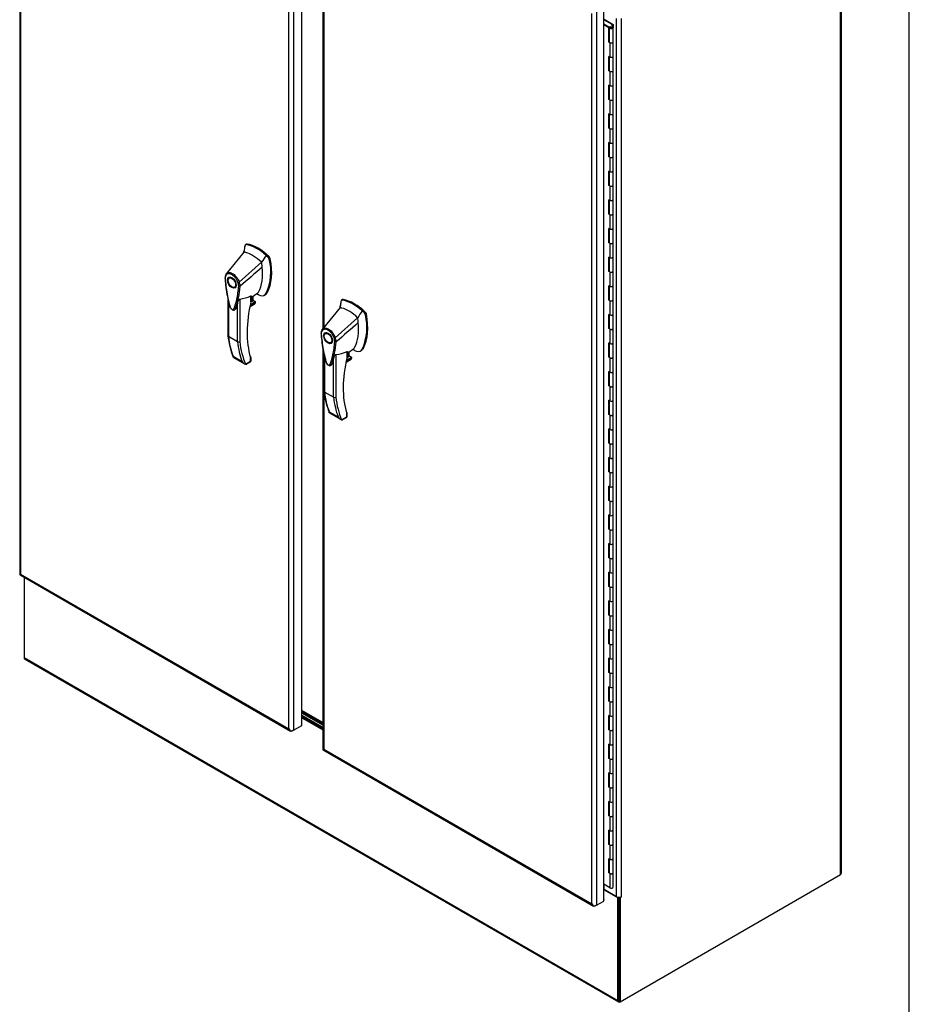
# Model space of a CAD drawing. Header units: inches. Extents: x 1 to 359, y -2 to 239.
# Tile 81 of 82: x 308 to 359, y 151 to 207. Entities that reach past the tile are written whole.
import ezdxf

# ---------------------------------------------------------------- set-up
doc = ezdxf.new("R2010")
doc.units = ezdxf.units.IN
doc.header["$MEASUREMENT"] = 0
for name, color, linetype in [('COM54746-60', 7, 'Continuous'), ('COM70098', 7, 'Continuous'), ('COM70739-9', 7, 'Continuous'), ('COM71195-6', 7, 'Continuous'), ('COM71196-6', 7, 'Continuous'), ('COM71299-1', 7, 'Continuous'), ('COM71300-1', 7, 'Continuous'), ('COM71301-1', 7, 'Continuous'), ('Default', 7, 'Continuous'), ('GSK87756', 7, 'Continuous'), ('HAN13068', 7, 'Continuous')]:
    doc.layers.add(name, color=color, linetype=linetype)

# ---------------------------------------------------------------- blocks, each defined once
blk = doc.blocks.new('SE6')
at = {"layer": 'COM54746-60', "color": 7, "linetype": 'Continuous'}
for p, q in [((342.276, 207.138), (341.794, 207.416)), ((341.794, 207.179), (342.095, 207.005)), ((342.09, 206.957), (341.794, 207.128)), ((341.829, 207.447), (342.338, 207.153)), ((342.276, 206.979), (342.276, 207.138)), ((342.338, 207.153), (342.338, 206.98)), ((342.09, 206.14), (342.09, 206.957)), ((342.095, 207.005), (342.095, 206.188)), ((342.104, 206.977), (342.104, 206.161)), ((342.138, 207.025), (342.182, 207)), ((342.171, 206.977), (342.171, 206.964)), ((342.182, 207), (342.182, 206.995)), ((342.271, 206.964), (342.271, 206.977)), ((342.276, 206.979), (342.276, 206.975)), ((342.338, 206.161), (342.338, 206.977)), ((342.09, 206.14), (342.138, 206.113)), ((342.104, 206.183), (342.095, 206.188)), ((342.138, 206.113), (342.138, 205.296)), ((342.338, 205.343), (342.338, 206.161)), ((342.138, 205.296), (342.09, 205.323)), ((342.09, 204.507), (342.09, 205.323)), ((342.095, 205.321), (342.095, 204.556)), ((342.104, 205.315), (342.104, 204.528)), ((342.338, 204.528), (342.338, 205.344)), ((342.138, 204.48), (342.09, 204.507)), ((342.095, 204.556), (342.104, 204.55)), ((342.138, 204.48), (342.138, 203.663)), ((342.338, 203.71), (342.338, 204.528)), ((342.138, 203.663), (342.09, 203.69)), ((342.09, 202.874), (342.09, 203.69)), ((342.095, 203.688), (342.095, 202.923)), ((342.104, 203.682), (342.104, 202.895)), ((342.338, 202.895), (342.338, 203.711)), ((342.138, 202.847), (342.09, 202.874)), ((342.095, 202.923), (342.104, 202.917)), ((342.138, 202.847), (342.138, 202.03)), ((342.338, 202.077), (342.338, 202.895)), ((342.138, 202.03), (342.09, 202.057)), ((342.09, 201.241), (342.09, 202.057)), ((342.095, 202.055), (342.095, 201.29)), ((342.104, 202.049), (342.104, 201.262)), ((342.338, 201.262), (342.338, 202.078)), ((342.138, 201.214), (342.09, 201.241)), ((342.095, 201.29), (342.104, 201.284)), ((342.138, 201.214), (342.138, 200.397)), ((342.338, 200.444), (342.338, 201.262)), ((342.138, 200.397), (342.09, 200.424)), ((342.09, 199.608), (342.09, 200.424)), ((342.095, 200.422), (342.095, 199.657)), ((342.104, 200.416), (342.104, 199.629)), ((342.338, 199.629), (342.338, 200.445)), ((342.138, 199.581), (342.09, 199.608)), ((342.095, 199.657), (342.104, 199.651)), ((342.138, 199.581), (342.138, 198.764)), ((342.338, 198.811), (342.338, 199.629)), ((342.138, 198.764), (342.09, 198.791)), ((342.09, 197.975), (342.09, 198.791)), ((342.095, 198.789), (342.095, 198.024)), ((342.104, 198.783), (342.104, 197.996)), ((342.338, 197.996), (342.338, 198.812)), ((342.138, 197.948), (342.09, 197.975)), ((342.095, 198.024), (342.104, 198.018)), ((342.138, 197.948), (342.138, 197.131)), ((342.338, 197.178), (342.338, 197.996)), ((342.138, 197.131), (342.09, 197.158)), ((342.09, 196.342), (342.09, 197.158)), ((342.095, 197.156), (342.095, 196.391)), ((342.104, 197.15), (342.104, 196.363)), ((342.338, 196.363), (342.338, 197.179)), ((342.138, 196.315), (342.09, 196.342)), ((342.095, 196.391), (342.104, 196.385)), ((342.138, 196.315), (342.138, 195.498)), ((342.338, 195.545), (342.338, 196.363)), ((342.138, 195.498), (342.09, 195.525)), ((342.09, 194.709), (342.09, 195.525)), ((342.095, 195.523), (342.095, 194.758)), ((342.104, 195.517), (342.104, 194.73)), ((342.338, 194.73), (342.338, 195.546)), ((342.095, 194.758), (342.104, 194.752)), ((342.138, 194.682), (342.09, 194.709)), ((342.138, 194.682), (342.138, 193.865)), ((342.338, 193.912), (342.338, 194.73)), ((342.138, 193.865), (342.09, 193.892)), ((342.09, 193.076), (342.09, 193.892)), ((342.095, 193.89), (342.095, 193.125)), ((342.104, 193.884), (342.104, 193.097)), ((342.338, 193.097), (342.338, 193.913)), ((342.138, 193.049), (342.09, 193.076)), ((342.095, 193.125), (342.104, 193.119)), ((342.338, 192.279), (342.338, 193.097)), ((342.138, 193.049), (342.138, 192.232)), ((342.138, 192.232), (342.09, 192.259)), ((342.09, 191.443), (342.09, 192.259)), ((342.095, 192.257), (342.095, 191.492)), ((342.104, 192.251), (342.104, 191.464)), ((342.338, 191.464), (342.338, 192.28)), ((342.138, 191.416), (342.09, 191.443)), ((342.095, 191.492), (342.104, 191.486)), ((342.138, 191.416), (342.138, 190.599)), ((342.338, 190.646), (342.338, 191.464)), ((342.138, 190.599), (342.09, 190.626)), ((342.09, 189.81), (342.09, 190.626)), ((342.095, 190.624), (342.095, 189.859)), ((342.104, 190.618), (342.104, 189.831)), ((342.338, 189.831), (342.338, 190.647)), ((342.138, 189.783), (342.09, 189.81)), ((342.095, 189.859), (342.104, 189.853)), ((342.138, 189.783), (342.138, 188.966)), ((342.338, 189.013), (342.338, 189.831)), ((342.138, 188.966), (342.09, 188.993)), ((342.09, 188.178), (342.09, 188.993)), ((342.095, 188.991), (342.095, 188.226)), ((342.104, 188.985), (342.104, 188.198)), ((342.338, 188.198), (342.338, 189.014)), ((342.138, 188.15), (342.09, 188.178)), ((342.095, 188.226), (342.104, 188.22)), ((342.138, 188.15), (342.138, 187.333)), ((342.338, 187.38), (342.338, 188.198)), ((342.138, 187.333), (342.09, 187.36)), ((342.09, 186.545), (342.09, 187.36)), ((342.095, 187.358), (342.095, 186.593)), ((342.104, 187.352), (342.104, 186.565)), ((342.338, 186.565), (342.338, 187.381)), ((342.138, 186.517), (342.09, 186.545)), ((342.095, 186.593), (342.104, 186.587)), ((342.138, 186.517), (342.138, 185.7)), ((342.338, 185.747), (342.338, 186.565)), ((342.138, 185.7), (342.09, 185.727)), ((342.09, 184.912), (342.09, 185.727)), ((342.095, 185.725), (342.095, 184.96)), ((342.104, 185.719), (342.104, 184.932)), ((342.338, 184.932), (342.338, 185.748)), ((342.138, 184.884), (342.09, 184.912)), ((342.095, 184.96), (342.104, 184.954)), ((342.138, 184.884), (342.138, 184.067)), ((342.338, 184.114), (342.338, 184.932)), ((342.138, 184.067), (342.09, 184.094)), ((342.09, 183.279), (342.09, 184.094)), ((342.095, 184.092), (342.095, 183.327)), ((342.104, 184.086), (342.104, 183.299)), ((342.338, 183.299), (342.338, 184.115)), ((342.138, 183.251), (342.09, 183.279)), ((342.095, 183.327), (342.104, 183.321)), ((342.138, 183.251), (342.138, 182.434)), ((342.338, 182.481), (342.338, 183.299)), ((342.138, 182.434), (342.09, 182.461)), ((342.09, 181.646), (342.09, 182.461)), ((342.095, 182.459), (342.095, 181.694)), ((342.104, 182.453), (342.104, 181.666)), ((342.338, 181.666), (342.338, 182.482)), ((342.138, 181.618), (342.09, 181.646)), ((342.095, 181.694), (342.104, 181.688)), ((342.138, 181.618), (342.138, 180.801)), ((342.338, 180.848), (342.338, 181.666)), ((342.138, 180.801), (342.09, 180.828)), ((342.09, 180.013), (342.09, 180.828)), ((342.095, 180.826), (342.095, 180.061)), ((342.104, 180.821), (342.104, 180.033)), ((342.338, 180.033), (342.338, 180.849)), ((342.138, 179.985), (342.09, 180.013)), ((342.095, 180.061), (342.104, 180.055)), ((342.138, 179.985), (342.138, 179.168)), ((342.338, 179.215), (342.338, 180.033)), ((342.138, 179.168), (342.09, 179.195)), ((342.09, 178.38), (342.09, 179.195)), ((342.095, 179.193), (342.095, 178.428)), ((342.104, 179.188), (342.104, 178.4)), ((342.338, 178.4), (342.338, 179.216)), ((342.138, 178.352), (342.09, 178.38)), ((342.095, 178.428), (342.104, 178.422)), ((342.138, 178.352), (342.138, 177.535)), ((342.338, 177.582), (342.338, 178.4)), ((342.138, 177.535), (342.09, 177.562)), ((342.09, 176.747), (342.09, 177.562)), ((342.095, 177.56), (342.095, 176.795)), ((342.104, 177.555), (342.104, 176.767)), ((342.338, 176.767), (342.338, 177.583)), ((342.095, 176.795), (342.104, 176.789)), ((342.138, 176.719), (342.09, 176.747)), ((342.138, 176.719), (342.138, 175.902)), ((342.338, 175.95), (342.338, 176.767)), ((342.138, 175.902), (342.09, 175.929)), ((342.09, 175.114), (342.09, 175.929)), ((342.095, 175.927), (342.095, 175.162)), ((342.104, 175.922), (342.104, 175.134)), ((342.338, 175.134), (342.338, 175.95)), ((342.138, 175.086), (342.09, 175.114)), ((342.095, 175.162), (342.104, 175.156)), ((342.338, 174.317), (342.338, 175.134)), ((342.138, 175.086), (342.138, 174.269)), ((342.138, 174.269), (342.09, 174.296)), ((342.09, 173.481), (342.09, 174.296)), ((342.095, 174.294), (342.095, 173.529)), ((342.104, 174.289), (342.104, 173.501)), ((342.338, 173.501), (342.338, 174.317)), ((342.138, 173.453), (342.09, 173.481)), ((342.095, 173.529), (342.104, 173.523)), ((342.138, 173.453), (342.138, 172.636)), ((342.338, 172.684), (342.338, 173.501)), ((342.138, 172.636), (342.09, 172.663)), ((342.09, 171.848), (342.09, 172.663)), ((342.095, 172.661), (342.095, 171.896)), ((342.104, 172.656), (342.104, 171.868)), ((342.338, 171.868), (342.338, 172.684)), ((342.138, 171.82), (342.09, 171.848)), ((342.095, 171.896), (342.104, 171.89)), ((342.138, 171.82), (342.138, 171.003)), ((342.338, 171.051), (342.338, 171.868)), ((342.138, 171.003), (342.09, 171.03)), ((342.09, 170.215), (342.09, 171.03)), ((342.095, 171.028), (342.095, 170.263)), ((342.104, 171.023), (342.104, 170.235)), ((342.338, 170.235), (342.338, 171.051)), ((342.138, 170.187), (342.09, 170.215)), ((342.095, 170.263), (342.104, 170.257)), ((342.138, 170.187), (342.138, 169.37)), ((342.338, 169.418), (342.338, 170.235)), ((342.138, 169.37), (342.09, 169.397)), ((342.09, 168.582), (342.09, 169.397)), ((342.095, 169.395), (342.095, 168.63)), ((342.104, 169.39), (342.104, 168.602)), ((342.338, 168.602), (342.338, 169.418)), ((342.138, 168.554), (342.09, 168.582)), ((342.095, 168.63), (342.104, 168.624)), ((342.138, 168.554), (342.138, 167.737)), ((342.338, 167.785), (342.338, 168.602)), ((342.138, 167.737), (342.09, 167.764)), ((342.09, 166.949), (342.09, 167.764)), ((342.095, 167.762), (342.095, 166.997)), ((342.104, 167.757), (342.104, 166.969)), ((342.338, 166.969), (342.338, 167.785)), ((342.138, 166.921), (342.09, 166.949)), ((342.095, 166.997), (342.104, 166.992)), ((342.138, 166.921), (342.138, 166.104)), ((342.338, 166.152), (342.338, 166.969)), ((342.138, 166.104), (342.09, 166.131)), ((342.09, 165.316), (342.09, 166.131)), ((342.095, 166.129), (342.095, 165.364)), ((342.104, 166.124), (342.104, 165.336)), ((342.338, 165.336), (342.338, 166.152)), ((342.138, 165.288), (342.09, 165.316)), ((342.095, 165.364), (342.104, 165.359)), ((342.138, 165.288), (342.138, 164.471)), ((342.338, 164.519), (342.338, 165.336)), ((342.138, 164.471), (342.09, 164.498)), ((342.09, 163.683), (342.09, 164.498)), ((342.095, 164.496), (342.095, 163.731)), ((342.104, 164.491), (342.104, 163.703)), ((342.338, 163.703), (342.338, 164.519)), ((342.138, 163.655), (342.09, 163.683)), ((342.095, 163.731), (342.104, 163.726)), ((342.138, 163.655), (342.138, 162.838)), ((342.338, 162.886), (342.338, 163.703)), ((342.138, 162.838), (342.09, 162.865)), ((342.09, 162.05), (342.09, 162.865)), ((342.095, 162.863), (342.095, 162.098)), ((342.104, 162.858), (342.104, 162.07)), ((342.338, 162.07), (342.338, 162.886)), ((342.138, 162.022), (342.09, 162.05)), ((342.095, 162.098), (342.104, 162.093)), ((342.138, 162.022), (342.138, 161.205)), ((342.338, 161.253), (342.338, 162.07)), ((342.138, 161.205), (342.09, 161.232)), ((342.09, 160.417), (342.09, 161.232)), ((342.095, 161.23), (342.095, 160.465)), ((342.104, 161.225), (342.104, 160.437)), ((342.338, 160.437), (342.338, 161.253)), ((342.138, 160.389), (342.09, 160.417)), ((342.095, 160.465), (342.104, 160.46)), ((342.138, 160.389), (342.138, 159.572)), ((342.338, 159.62), (342.338, 160.437)), ((342.09, 158.784), (342.09, 159.599)), ((342.138, 159.572), (342.09, 159.599)), ((342.095, 159.597), (342.095, 158.832)), ((342.104, 159.592), (342.104, 158.804)), ((342.338, 158.804), (342.338, 159.62)), ((342.095, 158.832), (342.104, 158.827)), ((342.138, 158.756), (342.09, 158.784)), ((342.138, 158.756), (342.138, 157.94)), ((342.338, 157.987), (342.338, 158.804)), ((342.138, 157.94), (341.794, 158.138))]:
    blk.add_line(p, q, dxfattribs=at)
for centre, major_axis, start_param, end_param in [((342.221, 206.977), (0.135, 0), 2.775808, 3.404676), ((342.221, 206.977), (-0.117, 0), -0.785398, 3.18711), ((342.221, 206.977), (-0.055, 0), -0.785398, 3.207987), ((342.221, 206.161), (0.135, 0), -3.507377, -3.404676), ((342.221, 206.161), (-0.117, 0), 0, 3.141593), ((342.221, 206.161), (-0.117, 0), 0.785398, 3.141593), ((342.006, 204.844), (-0.076, 0.132), 4.366763, 4.535551), ((342.221, 205.344), (-0.117, 0), 0, 3.141593), ((342.221, 205.343), (-0.117, 0), 0.785398, 3.141593), ((342.221, 204.528), (0.135, 0), -3.507377, -3.404676), ((342.006, 204.844), (-0.076, 0.132), 3.31843, 3.487219), ((342.05, 204.869), (0.076, -0.132), -0.360117, -0.292582), ((342.221, 204.528), (-0.117, 0), 0, 3.141593), ((342.221, 204.528), (-0.117, 0), 0.785398, 3.141593), ((342.221, 203.711), (-0.117, 0), 0, 3.141593), ((342.221, 203.71), (-0.117, 0), 0.785398, 3.141593), ((342.221, 202.895), (0.135, 0), -3.507377, -3.404676), ((342.221, 202.895), (-0.117, 0), 0, 3.141593), ((342.221, 202.895), (-0.117, 0), 0.785398, 3.141593), ((342.221, 202.078), (-0.117, 0), 0, 3.141593), ((342.221, 202.077), (-0.117, 0), 0.785398, 3.141593), ((342.221, 201.262), (0.135, 0), -3.507377, -3.404676), ((342.221, 201.262), (-0.117, 0), 0, 3.141593), ((342.221, 201.262), (-0.117, 0), 0.785398, 3.141593), ((342.221, 200.445), (-0.117, 0), 0, 3.141593), ((342.221, 200.444), (-0.117, 0), 0.785398, 3.141593), ((342.006, 199.945), (-0.076, 0.132), 4.366763, 4.535551), ((342.006, 199.945), (-0.076, 0.132), 3.31843, 3.487219), ((342.05, 199.97), (0.076, -0.132), -0.360117, -0.292582), ((342.221, 199.629), (0.135, 0), -3.507377, -3.404676), ((342.221, 199.629), (-0.117, 0), 0, 3.141593), ((342.221, 199.629), (-0.117, 0), 0.785398, 3.141593), ((342.221, 198.812), (-0.117, 0), 0, 3.141593), ((342.221, 198.811), (-0.117, 0), 0.785398, 3.141593), ((342.221, 197.996), (0.135, 0), -3.507377, -3.404676), ((342.221, 197.996), (-0.117, 0), 0, 3.141593), ((342.221, 197.996), (-0.117, 0), 0.785398, 3.141593), ((342.221, 197.179), (-0.117, 0), 0, 3.141593), ((342.221, 197.178), (-0.117, 0), 0.785398, 3.141593), ((342.221, 196.363), (0.135, 0), -3.507377, -3.404676), ((342.221, 196.363), (-0.117, 0), 0, 3.141593), ((342.221, 196.363), (-0.117, 0), 0.785398, 3.141593), ((342.221, 195.546), (-0.117, 0), 0, 3.141593), ((342.221, 195.545), (-0.117, 0), 0.785398, 3.141593), ((342.221, 194.73), (0.135, 0), -3.507377, -3.404676), ((342.006, 195.046), (-0.076, 0.132), 4.366763, 4.535551), ((342.006, 195.046), (-0.076, 0.132), 3.31843, 3.487219), ((342.05, 195.071), (0.076, -0.132), -0.360117, -0.292582), ((342.221, 194.73), (-0.117, 0), 0, 3.141593), ((342.221, 194.73), (-0.117, 0), 0.785398, 3.141593), ((342.221, 193.913), (-0.117, 0), 0, 3.141593), ((342.221, 193.912), (-0.117, 0), 0.785398, 3.141593), ((342.221, 193.097), (0.135, 0), -3.507377, -3.404676), ((342.221, 193.097), (-0.117, 0), 0, 3.141593), ((342.221, 193.097), (-0.117, 0), 0.785398, 3.141593), ((342.221, 192.28), (-0.117, 0), 0, 3.141593), ((342.221, 192.279), (-0.117, 0), 0.785398, 3.141593), ((342.221, 191.464), (0.135, 0), -3.507377, -3.404676), ((342.221, 191.464), (-0.117, 0), 0, 3.141593), ((342.221, 191.464), (-0.117, 0), 0.785398, 3.141593), ((342.221, 190.647), (-0.117, 0), 0.783092, 3.141593), ((342.221, 190.646), (-0.117, 0), 0.785398, 3.141593), ((342.221, 189.831), (0.135, 0), -3.507377, -3.404676), ((342.006, 190.147), (-0.076, 0.132), 4.366763, 4.535551), ((342.006, 190.147), (-0.076, 0.132), 3.31843, 3.487219), ((342.05, 190.172), (0.076, -0.132), -0.360117, -0.292582), ((342.221, 189.831), (-0.117, 0), 0, 3.141593), ((342.221, 189.831), (-0.117, 0), 0.785398, 3.141593), ((342.221, 189.014), (-0.117, 0), 0, 3.141593), ((342.221, 189.013), (-0.117, 0), 0.785398, 3.141593), ((342.221, 188.198), (0.135, 0), -3.507377, -3.404676), ((342.221, 188.198), (-0.117, 0), 0, 3.141593), ((342.221, 188.198), (-0.117, 0), 0.785398, 3.141593), ((342.221, 187.381), (-0.117, 0), 0.783092, 3.141593), ((342.221, 187.38), (-0.117, 0), 0.785398, 3.141593), ((342.221, 186.565), (0.135, 0), -3.507377, -3.404676), ((342.221, 186.565), (-0.117, 0), 0, 3.141593), ((342.221, 186.565), (-0.117, 0), 0.785398, 3.141593), ((342.006, 185.248), (-0.076, 0.132), 4.366763, 4.535551), ((342.221, 185.748), (-0.117, 0), 0.783092, 3.141593), ((342.221, 185.747), (-0.117, 0), 0.785398, 3.141593), ((342.221, 184.932), (0.135, 0), -3.507377, -3.404676), ((342.006, 185.248), (-0.076, 0.132), 3.31843, 3.487219), ((342.05, 185.273), (0.076, -0.132), -0.360117, -0.292582), ((342.221, 184.932), (-0.117, 0), 0, 3.141593), ((342.221, 184.932), (-0.117, 0), 0.785398, 3.141593), ((342.221, 184.115), (-0.117, 0), 0, 3.141593), ((342.221, 184.114), (-0.117, 0), 0.785398, 3.141593), ((342.221, 183.299), (0.135, 0), -3.507377, -3.404676), ((342.221, 183.299), (-0.117, 0), 0, 3.141593), ((342.221, 183.299), (-0.117, 0), 0.785398, 3.141593), ((342.221, 182.482), (-0.117, 0), 0.783092, 3.141593), ((342.221, 182.481), (-0.117, 0), 0.785398, 3.141593), ((342.221, 181.666), (0.135, 0), -3.507377, -3.404676), ((342.221, 181.666), (-0.117, 0), 0, 3.141593), ((342.221, 181.666), (-0.117, 0), 0.785398, 3.141593), ((342.221, 180.849), (-0.117, 0), 0, 3.141593), ((342.221, 180.848), (-0.117, 0), 0.785398, 3.141593), ((342.006, 180.349), (-0.076, 0.132), 4.366763, 4.535551), ((342.006, 180.349), (-0.076, 0.132), 3.31843, 3.487219), ((342.05, 180.375), (0.076, -0.132), -0.360117, -0.292582), ((342.221, 180.033), (0.135, 0), -3.507377, -3.404676), ((342.221, 180.033), (-0.117, 0), 0, 3.141593), ((342.221, 180.033), (-0.117, 0), 0.785398, 3.141593), ((342.221, 179.216), (-0.117, 0), 0.783092, 3.141593), ((342.221, 179.215), (-0.117, 0), 0.785398, 3.141593), ((342.221, 178.4), (0.135, 0), -3.507377, -3.404676), ((342.221, 178.4), (-0.117, 0), 0, 3.141593), ((342.221, 178.4), (-0.117, 0), 0.785398, 3.141593), ((342.221, 177.583), (-0.117, 0), 0, 3.141593), ((342.221, 177.582), (-0.117, 0), 0.785398, 3.141593), ((342.221, 176.767), (0.135, 0), -3.507377, -3.404676), ((342.221, 176.767), (-0.117, 0), 0, 3.141593), ((342.221, 176.767), (-0.117, 0), 0.785398, 3.141593), ((342.221, 175.95), (-0.117, 0), 0.785398, 3.141593), ((342.221, 175.95), (-0.117, 0), 0.783092, 3.141593), ((342.221, 175.134), (0.135, 0), -3.507377, -3.404676), ((342.006, 175.45), (-0.076, 0.132), 4.366763, 4.535551), ((342.006, 175.45), (-0.076, 0.132), 3.31843, 3.487219), ((342.05, 175.476), (0.076, -0.132), -0.360117, -0.292582), ((342.221, 175.134), (-0.117, 0), 0, 3.141593), ((342.221, 175.134), (-0.117, 0), 0.785398, 3.141593), ((342.221, 174.317), (-0.117, 0), 0.785398, 3.141593), ((342.221, 174.317), (-0.117, 0), 0.783092, 3.141593), ((342.221, 173.501), (0.135, 0), -3.507377, -3.404676), ((342.221, 173.501), (-0.117, 0), 0, 3.141593), ((342.221, 173.501), (-0.117, 0), 0.785398, 3.141593), ((342.221, 172.684), (-0.117, 0), 0.785398, 3.141593), ((342.221, 172.684), (-0.117, 0), 0.783092, 3.141593), ((342.221, 171.868), (0.135, 0), -3.507377, -3.404676), ((342.221, 171.868), (-0.117, 0), 0, 3.141593), ((342.221, 171.868), (-0.117, 0), 0.785398, 3.141593), ((342.221, 171.051), (-0.117, 0), 0.785398, 3.141593), ((342.221, 171.051), (-0.117, 0), 0.783092, 3.141593), ((342.221, 170.235), (0.135, 0), -3.507377, -3.404676), ((342.006, 170.551), (-0.076, 0.132), 4.366763, 4.535551), ((342.006, 170.551), (-0.076, 0.132), 3.31843, 3.487219), ((342.05, 170.577), (0.076, -0.132), -0.360117, -0.292582), ((342.221, 170.235), (-0.117, 0), 0, 3.141593), ((342.221, 170.235), (-0.117, 0), 0.785398, 3.141593), ((342.221, 169.418), (-0.117, 0), 0.785398, 3.141593), ((342.221, 169.418), (-0.117, 0), 0.783092, 3.141593), ((342.221, 168.602), (0.135, 0), -3.507377, -3.404676), ((342.221, 168.602), (-0.117, 0), 0, 3.141593), ((342.221, 168.602), (-0.117, 0), 0.785398, 3.141593), ((342.221, 167.785), (-0.117, 0), 0.785398, 3.141593), ((342.221, 167.785), (-0.117, 0), 0.783092, 3.141593), ((342.221, 166.969), (0.135, 0), -3.507377, -3.404676), ((342.221, 166.969), (-0.117, 0), 0, 3.141593), ((342.221, 166.969), (-0.117, 0), 0.785398, 3.141593), ((342.221, 166.152), (-0.117, 0), 0, 3.141593), ((342.221, 166.152), (-0.117, 0), 0.785398, 3.141593), ((342.006, 165.652), (-0.076, 0.132), 4.366763, 4.535551), ((342.221, 165.336), (0.135, 0), -3.507377, -3.404676), ((342.006, 165.652), (-0.076, 0.132), 3.31843, 3.487219), ((342.05, 165.678), (0.076, -0.132), -0.360117, -0.292581), ((342.221, 165.336), (-0.117, 0), 0, 3.141593), ((342.221, 165.336), (-0.117, 0), 0.785398, 3.141593), ((342.221, 164.519), (-0.117, 0), 0.785398, 3.141593), ((342.221, 164.519), (-0.117, 0), 0.783092, 3.141593), ((342.221, 163.703), (0.135, 0), -3.507377, -3.404676), ((342.221, 163.703), (-0.117, 0), 0, 3.141593), ((342.221, 163.703), (-0.117, 0), 0.785398, 3.141593), ((342.221, 162.886), (-0.117, 0), 0.785398, 3.141593), ((342.221, 162.886), (-0.117, 0), 0.783092, 3.141593), ((342.221, 162.07), (0.135, 0), -3.507377, -3.404676), ((342.221, 162.07), (-0.117, 0), 0, 3.141593), ((342.221, 162.07), (-0.117, 0), 0.785398, 3.141593), ((342.221, 161.253), (-0.117, 0), 0, 3.141593), ((342.221, 161.253), (-0.117, 0), 0.785398, 3.141593), ((342.006, 160.753), (-0.076, 0.132), 4.366763, 4.535551), ((342.006, 160.753), (-0.076, 0.132), 3.31843, 3.487219), ((342.05, 160.779), (0.076, -0.132), -0.360117, -0.292583), ((342.221, 160.437), (0.135, 0), -3.507377, -3.404676), ((342.221, 160.437), (-0.117, 0), 0, 3.141593), ((342.221, 160.437), (-0.117, 0), 0.785398, 3.141593), ((342.221, 159.62), (-0.117, 0), 0, 3.141593), ((342.221, 159.62), (-0.117, 0), 0.785398, 3.141593), ((342.221, 158.804), (0.135, 0), -3.507377, -3.404676), ((342.221, 158.804), (-0.117, 0), 0, 3.141593), ((342.221, 158.804), (-0.117, 0), 0.785398, 3.141593), ((342.221, 157.987), (-0.117, 0), 0.785398, 3.141593)]:
    blk.add_ellipse(centre, major_axis=major_axis, ratio=0.57735, start_param=start_param, end_param=end_param, dxfattribs=at)
blk.add_ellipse((342.221, 206.977), major_axis=(-0.05, 0), ratio=0.57735, dxfattribs=at)
at = {"layer": 'COM70098', "color": 7, "linetype": 'Continuous'}
for p, q in [((325.772, 167.296), (324.589, 167.978)), ((325.772, 167.218), (324.589, 167.901)), ((324.589, 167.774), (325.772, 167.092)), ((324.589, 167.697), (325.772, 167.014))]:
    blk.add_line(p, q, dxfattribs=at)
at = {"layer": 'COM70739-9', "color": 7, "linetype": 'Continuous'}
blk.add_line((325.772, 167.361), (324.589, 168.044), dxfattribs=at)
at = {"layer": 'COM71195-6', "color": 7, "linetype": 'Continuous'}
for p, q in [((308.493, 226.726), (308.493, 175.824)), ((308.548, 226.571), (308.548, 175.824)), ((324.105, 217.822), (324.105, 166.92)), ((324.589, 167.2), (324.589, 218.101)), ((323.836, 166.997), (323.836, 217.744)), ((308.521, 175.776), (323.942, 166.872)), ((308.548, 175.824), (323.836, 166.997)), ((323.921, 166.892), (323.921, 166.892)), ((324.105, 166.92), (324.037, 166.881)), ((324.105, 166.92), (324.589, 167.2))]:
    blk.add_line(p, q, dxfattribs=at)
for centre, major_axis, ratio, start_param, end_param in [((308.683, 175.824), (0.19, 0), 0.57735, 3.141593, 3.403392), ((308.683, 175.901), (-0.19, -0.11), 0.000359, 0.261592, 0.785191), ((308.683, 175.901), (-0.19, -0.11), 0.000359, -0.785191, -0.261592), ((308.616, 175.94), (0.095, 0.165), 0.57735, 2.879793, 3.141593), ((323.97, 167.075), (0.134, -0.233), 0.57759, 4.712596, 5.236195), ((323.97, 167.075), (0.134, -0.233), 0.57759, 4.712182, 5.23578), ((323.97, 166.998), (0.19, 0), 0.57735, 4.45059, 5.497787), ((324.037, 167.036), (0.095, 0.165), 0.57735, 2.879793, 3.926991)]:
    blk.add_ellipse(centre, major_axis=major_axis, ratio=ratio, start_param=start_param, end_param=end_param, dxfattribs=at)
at = {"layer": 'COM71196-6', "color": 7, "linetype": 'Continuous'}
for p, q in [((325.772, 216.75), (325.772, 189.802)), ((325.827, 216.595), (325.827, 189.87)), ((341.115, 157.021), (341.115, 207.768)), ((341.384, 207.846), (341.384, 156.944)), ((341.794, 157.181), (341.794, 208.083)), ((325.772, 188.738), (325.772, 165.848)), ((325.827, 188.435), (325.827, 165.848)), ((325.799, 165.8), (341.221, 156.896)), ((325.827, 165.848), (341.115, 157.021)), ((341.384, 156.944), (341.794, 157.181)), ((341.794, 157.266), (341.801, 157.262)), ((341.801, 157.262), (341.794, 157.258)), ((341.801, 157.185), (341.794, 157.181)), ((341.801, 157.185), (341.801, 157.262)), ((341.2, 156.916), (341.2, 156.916)), ((341.384, 156.944), (341.316, 156.905))]:
    blk.add_line(p, q, dxfattribs=at)
for centre, major_axis, ratio, start_param, end_param in [((325.962, 165.848), (0.19, 0), 0.57735, 3.141593, 3.403392), ((325.962, 165.925), (-0.19, -0.11), 0.000359, -0.785191, -0.261592), ((325.962, 165.925), (-0.19, -0.11), 0.000359, 0.261592, 0.785191), ((325.894, 165.964), (0.095, 0.165), 0.57735, 2.879793, 3.141593), ((341.249, 157.099), (0.134, -0.233), 0.57759, 4.712596, 5.236195), ((341.249, 157.099), (0.134, -0.233), 0.57759, 4.712182, 5.23578), ((341.249, 157.022), (0.19, 0), 0.57735, 4.45059, 5.497787), ((341.316, 157.06), (0.095, 0.165), 0.57735, 2.879793, 3.926991)]:
    blk.add_ellipse(centre, major_axis=major_axis, ratio=ratio, start_param=start_param, end_param=end_param, dxfattribs=at)
at = {"layer": 'COM71299-1', "color": 7, "linetype": 'Continuous'}
for p, q in [((308.746, 175.645), (308.746, 171.067)), ((308.746, 171.067), (342.596, 151.524)), ((308.786, 170.98), (342.635, 151.437)), ((325.772, 166.963), (324.589, 167.646)), ((324.589, 167.631), (325.772, 166.949)), ((342.596, 157.366), (341.794, 157.829)), ((342.65, 157.397), (342.596, 157.366)), ((342.596, 151.524), (342.596, 157.366)), ((342.663, 151.563), (342.663, 157.397))]:
    blk.add_line(p, q, dxfattribs=at)
for centre, end_param in [((308.881, 171.144), 3.141593), ((342.73, 151.602), 3.926991)]:
    blk.add_ellipse(centre, major_axis=(0.095, 0.165), ratio=0.57735, start_param=2.356194, end_param=end_param, dxfattribs=at)
at = {"layer": 'COM71300-1', "color": 7, "linetype": 'Continuous'}
for p in [(308.746, 171.067), (308.746, 171.065)]:
    blk.add_line(p, (308.746, 171.065), dxfattribs=at)
at = {"layer": 'COM71301-1', "color": 7, "linetype": 'Continuous'}
for p, q in [((355.299, 158.703), (355.299, 217.385)), ((355.354, 158.781), (355.354, 217.462)), ((342.528, 157.429), (342.528, 207.489)), ((342.797, 207.489), (342.797, 157.429)), ((342.73, 151.446), (355.299, 158.703)), ((341.825, 157.836), (341.825, 158.12)), ((342.528, 157.429), (341.825, 157.836)), ((342.663, 157.397), (342.663, 151.485)), ((342.675, 157.397), (342.73, 157.366)), ((342.797, 157.405), (342.73, 157.366)), ((342.73, 157.366), (342.73, 151.446)), ((342.774, 157.418), (342.797, 157.405)), ((342.797, 157.429), (342.797, 157.405)), ((342.663, 151.485), (342.73, 151.446))]:
    blk.add_line(p, q, dxfattribs=at)
for centre, major_axis, start_param, end_param in [((355.164, 158.781), (-0.19, 0), 2.356194, 3.141593), ((341.758, 157.797), (-0.095, 0), 3.926991, 4.32302), ((342.663, 157.507), (0.19, 0), 3.926991, 5.497787)]:
    blk.add_ellipse(centre, major_axis=major_axis, ratio=0.57735, start_param=start_param, end_param=end_param, dxfattribs=at)
at = {"layer": 'GSK87756', "color": 7, "linetype": 'Continuous'}
for p, q in [((325.772, 167.232), (324.589, 167.914)), ((325.772, 167.078), (324.589, 167.761))]:
    blk.add_line(p, q, dxfattribs=at)
at = {"layer": 'HAN13068', "color": 7, "linetype": 'Continuous'}
for p, q in [((321.334, 194.52), (321.284, 194.173)), ((321.344, 194.562), (321.334, 194.52)), ((321.424, 194.629), (321.366, 194.595)), ((321.399, 194.601), (321.456, 194.634)), ((321.284, 194.173), (320.278, 192.95)), ((322.67, 193.867), (322.543, 193.989)), ((322.67, 193.867), (322.727, 193.9)), ((322.725, 193.765), (322.782, 193.798)), ((322.284, 193.596), (321.012, 192.46)), ((320.195, 192.692), (320.196, 192.687)), ((320.196, 192.687), (320.201, 192.62)), ((320.278, 192.949), (320.25, 192.916)), ((320.534, 192.744), (320.446, 192.693)), ((320.746, 192.173), (320.834, 192.224)), ((321.062, 192.225), (321.064, 192.226)), ((320.368, 191.493), (320.368, 189.401)), ((320.394, 191.378), (320.394, 189.363)), ((321.038, 191.5), (321.038, 189.069)), ((321.681, 191.336), (321.681, 191.677)), ((321.681, 191.332), (321.798, 191.4)), ((321.699, 191.578), (322.072, 191.846)), ((321.699, 191.36), (321.699, 191.658)), ((321.798, 191.4), (321.798, 191.649)), ((321.807, 191.412), (321.807, 191.655)), ((321.929, 191.349), (321.807, 191.419)), ((322.45, 191.715), (322.508, 191.749)), ((322.557, 191.829), (322.614, 191.861)), ((326.825, 191.398), (326.814, 191.356)), ((326.904, 191.465), (326.846, 191.431)), ((326.88, 191.437), (326.936, 191.47)), ((320.911, 189.065), (320.911, 191.245)), ((321.619, 191.058), (321.887, 191.213)), ((321.622, 191.07), (321.919, 191.241)), ((321.948, 191.311), (321.634, 191.13)), ((321.647, 191.186), (321.929, 191.349)), ((326.764, 191.009), (325.758, 189.786)), ((326.814, 191.356), (326.764, 191.009)), ((328.151, 190.703), (328.023, 190.826)), ((327.764, 190.432), (326.492, 189.296)), ((328.151, 190.703), (328.207, 190.736)), ((328.206, 190.601), (328.262, 190.634)), ((325.758, 189.785), (325.73, 189.752)), ((320.911, 189.065), (320.394, 189.363)), ((325.676, 189.528), (325.676, 189.523)), ((325.676, 189.523), (325.681, 189.456)), ((326.014, 189.58), (325.926, 189.529)), ((326.226, 189.009), (326.314, 189.06)), ((326.542, 189.061), (326.544, 189.062)), ((327.179, 188.414), (327.552, 188.682)), ((327.93, 188.551), (327.989, 188.585)), ((328.037, 188.665), (328.094, 188.698)), ((320.659, 188.241), (321.175, 187.943)), ((320.687, 188.17), (321.313, 187.808)), ((321.66, 187.952), (321.66, 188.151)), ((321.675, 188.194), (321.669, 188.215)), ((321.687, 187.972), (321.687, 188.133)), ((325.848, 188.329), (325.848, 186.237)), ((325.875, 188.214), (325.875, 186.199)), ((326.391, 185.901), (326.391, 188.081)), ((326.518, 188.336), (326.518, 185.905)), ((327.099, 187.894), (327.368, 188.049)), ((327.102, 187.906), (327.399, 188.077)), ((327.428, 188.147), (327.115, 187.966)), ((327.127, 188.022), (327.409, 188.185)), ((327.161, 188.172), (327.161, 188.513)), ((327.161, 188.168), (327.278, 188.236)), ((327.179, 188.196), (327.179, 188.494)), ((327.278, 188.236), (327.278, 188.485)), ((327.287, 188.248), (327.287, 188.492)), ((327.409, 188.185), (327.287, 188.256)), ((321.372, 187.786), (321.66, 187.952)), ((321.442, 187.796), (321.657, 187.92)), ((326.391, 185.901), (325.875, 186.199)), ((326.139, 185.077), (326.655, 184.779)), ((326.167, 185.006), (326.793, 184.644)), ((326.852, 184.622), (327.14, 184.788)), ((326.922, 184.632), (327.137, 184.756)), ((327.14, 184.788), (327.14, 184.987)), ((327.155, 185.03), (327.149, 185.051)), ((327.167, 184.808), (327.167, 184.969))]:
    blk.add_line(p, q, dxfattribs=at)
for centre, radius, start, end in [((306.737, 195.862), 14.64, 353.3389, 353.6709), ((321.392, 194.554), 0.0478, 80.5716, 170.0937), ((319.824, 193.042), 2.99, 336.0649, 13.9955), ((322.52, 193.721), 0.21, 12.1242, 44.3115), ((320.542, 192.74), 0.337, 153.4541, 184.2061), ((320.53, 192.685), 0.32, 141.112, 182.475), ((320.542, 192.74), 0.337, 141.5522, 146.8582), ((316.093, 192.589), 4.984, 340.5654, 355.8254), ((320.934, 192.623), 0.181, 272.9811, 295.5392), ((320.274, 192.211), 0.708, 1.4293, 19.0682), ((321.027, 192.31), 0.0931, 241.1724, 292.5455), ((320.308, 192.185), 0.755, 2.9815, 21.3214), ((320.771, 193.732), 2.248, 276.8327, 293.9054), ((320.687, 188.627), 3.418, 65.1777, 67.578), ((326.872, 191.39), 0.0478, 80.5716, 170.0937), ((321.639, 191.36), 0.06, 346.4629, 0), ((321.825, 191.314), 0.119, 301.763, 322.5007), ((321.909, 191.316), 0.0385, 352.4842, 59.4722), ((312.217, 192.698), 14.64, 353.3389, 353.6709), ((325.304, 189.878), 2.99, 336.0649, 13.9955), ((328.001, 190.557), 0.21, 12.1242, 44.3115), ((326.022, 189.576), 0.337, 153.4541, 184.2061), ((326.01, 189.521), 0.32, 141.112, 182.475), ((326.022, 189.576), 0.337, 141.5522, 146.8582), ((324.925, 189.888), 4.583, 186.0339, 201.6412), ((326.414, 189.459), 0.181, 272.9811, 295.5392), ((325.754, 189.047), 0.708, 1.4293, 19.0682), ((325.788, 189.021), 0.755, 2.9815, 21.3214), ((320.97, 189.183), 0.133, 243.41, 300.7988), ((321.573, 189.425), 4.984, 340.5654, 355.8254), ((326.507, 189.146), 0.0931, 241.1724, 292.5455), ((326.167, 185.463), 3.418, 65.1777, 67.578), ((326.251, 190.568), 2.248, 276.8327, 293.9054), ((327.119, 188.196), 0.06, 346.4629, 0), ((327.305, 188.15), 0.119, 301.763, 322.5007), ((327.389, 188.152), 0.0385, 352.4842, 59.4722), ((321.486, 188.125), 0.36, 210.4521, 251.4662), ((321.227, 187.849), 0.158, 335.6435, 336.4006), ((321.627, 187.972), 0.06, 300, 0), ((330.405, 186.724), 4.583, 186.0339, 201.6412), ((326.45, 186.019), 0.133, 243.41, 300.7988), ((326.966, 184.962), 0.36, 210.4521, 251.4662), ((327.107, 184.808), 0.06, 300, 360), ((326.707, 184.685), 0.158, 335.6435, 336.4006)]:
    blk.add_arc(centre, radius, start, end, dxfattribs=at)
for centre, major_axis, ratio, start_param, end_param in [((323.896, 192.345), (-1.861, 3.223), 0.57735, 0.554197, 0.658626), ((322.035, 192.256), (-1.292, 2.238), 0.57735, 5.216072, 5.852948), ((321.487, 194.52), (0.062, -0.108), 0.57735, 2.711356, 3.141593), ((322.092, 192.288), (-1.292, 2.238), 0.57735, 5.142626, 5.852948), ((321.784, 192.111), (-1.142, 1.979), 0.57735, -0.49151, -0.47064), ((321.784, 192.111), (-1.142, 1.979), 0.57735, -0.533193, -0.49151), ((321.784, 192.111), (-1.142, 1.979), 0.57735, 5.183029, 5.749992), ((320.231, 194.526), (1.861, -3.223), 0.57735, 0.347274, 1.032882), ((322.696, 193.822), (0.063, -0.108), 0.57735, 1.032882, 2.001033), ((319.923, 194.349), (1.711, -2.963), 0.57735, 0.347274, 0.9125), ((319.923, 194.349), (1.711, -2.963), 0.57735, 0.961917, 1.005578), ((319.923, 194.349), (1.711, -2.963), 0.57735, 0.934083, 0.961917), ((319.923, 194.349), (1.711, -2.963), 0.57735, 0.9125, 0.934083), ((320.684, 192.484), (0.175, -0.303), 0.57735, 3.396895, 3.682808), ((320.684, 192.484), (0.175, -0.303), 0.57735, 5.74197, 6.027883), ((321.634, 191.472), (-0.101, -0.175), 0.57735, 1.252561, 2.850817), ((321.624, 191.478), (-0.094, -0.162), 0.57735, 1.387509, 2.781037), ((321.777, 191.412), (-0.03, 0), 0.57735, 2.356194, 3.141593), ((321.826, 192.221), (-0.225, 0.39), 0.57735, 3.223955, 3.488867), ((322.077, 192.366), (0.375, -0.65), 0.57735, -0.71714, -0.516378), ((322.077, 192.366), (-0.375, 0.65), 0.57735, 2.625215, 3.488867), ((322.133, 192.399), (-0.375, 0.65), 0.57735, 3.141593, 3.488867), ((327.515, 189.092), (-1.292, 2.238), 0.57735, 5.216072, 5.852948), ((326.967, 191.357), (0.062, -0.108), 0.57735, 2.711356, 3.141593), ((327.572, 189.124), (-1.292, 2.238), 0.57735, 5.142626, 5.852948), ((326.04, 192.227), (-3.239, -5.609), 0.57735, 5.185461, 5.789098), ((321.639, 191.36), (-0.06, 0), 0.57735, 2.356194, 3.141593), ((321.639, 191.36), (-0.0583, 0.014), 0.372014, 2.470308, 3.141593), ((321.862, 191.286), (-0.062, -0.108), 0.57735, 1.492881, 2.113829), ((327.264, 188.947), (-1.142, 1.979), 0.57735, -0.49151, -0.47064), ((329.376, 189.181), (-1.861, 3.223), 0.57735, 0.554197, 0.658626), ((327.264, 188.947), (-1.142, 1.979), 0.57735, -0.533193, -0.49151), ((327.264, 188.947), (-1.142, 1.979), 0.57735, 5.183029, 5.749992), ((325.403, 191.185), (1.711, -2.963), 0.57735, 0.961917, 1.005578), ((325.403, 191.185), (1.711, -2.963), 0.57735, 0.934083, 0.961917), ((325.711, 191.362), (1.861, -3.223), 0.57735, 0.347274, 1.032882), ((328.176, 190.658), (0.063, -0.108), 0.57735, 1.032882, 2.001033), ((325.403, 191.185), (1.711, -2.963), 0.57735, 0.347274, 0.9125), ((325.403, 191.185), (1.711, -2.963), 0.57735, 0.9125, 0.934083), ((325.585, 193.123), (-3.7, -6.408), 0.57735, -0.658671, -0.441314), ((326.164, 189.32), (0.175, -0.303), 0.57735, 3.396895, 3.682808), ((326.101, 192.825), (-3.7, -6.408), 0.57735, -0.658671, -0.441314), ((326.165, 192.788), (-3.655, -6.33), 0.57735, 5.625294, 5.881649), ((326.164, 189.32), (0.175, -0.303), 0.57735, 5.74197, 6.027883), ((327.306, 189.057), (-0.225, 0.39), 0.57735, 3.223955, 3.488867), ((327.557, 189.202), (-0.375, 0.65), 0.57735, 2.625215, 3.488867), ((327.614, 189.235), (-0.375, 0.65), 0.57735, 3.141593, 3.488867), ((326.04, 192.227), (-3.239, -5.609), 0.57735, -0.494087, -0.488515), ((321.618, 188.176), (-0.0573, -0.0179), 0.720992, 2.15675, 3.142921), ((331.52, 189.063), (-3.239, -5.609), 0.57735, 5.185461, 5.789098), ((327.119, 188.196), (-0.06, 0), 0.57735, 2.356194, 3.141593), ((327.119, 188.196), (-0.0583, 0.014), 0.372014, 2.470308, 3.141593), ((327.115, 188.308), (-0.101, -0.175), 0.57735, 1.252561, 2.850817), ((327.104, 188.314), (0.094, 0.162), 0.57735, 4.529102, 5.92263), ((327.257, 188.248), (-0.03, 0), 0.57735, 2.356194, 3.141593), ((327.342, 188.122), (-0.062, -0.108), 0.57735, 1.492881, 2.113829), ((327.557, 189.202), (0.375, -0.65), 0.57735, -0.71714, -0.516378), ((321.597, 187.989), (-0.0623, 0.0676), 0.368973, 3.059018, 3.844416), ((321.597, 187.989), (-0.0897, 0.0201), 0.368973, 2.438769, 3.224167), ((331.065, 189.959), (-3.7, -6.408), 0.57735, -0.658671, -0.441314), ((331.581, 189.661), (-3.7, -6.408), 0.57735, -0.658671, -0.441314), ((331.645, 189.624), (-3.655, -6.33), 0.57735, 5.625294, 5.881649), ((331.52, 189.063), (-3.239, -5.609), 0.57735, -0.494087, -0.488515), ((327.077, 184.825), (-0.0623, 0.0676), 0.368973, 3.059018, 3.844416), ((327.098, 185.012), (-0.0573, -0.0179), 0.720992, 2.15675, 3.142921), ((327.077, 184.825), (-0.0897, 0.0201), 0.368973, 2.438769, 3.224167)]:
    blk.add_ellipse(centre, major_axis=major_axis, ratio=ratio, start_param=start_param, end_param=end_param, dxfattribs=at)
for centre, major_axis in [((320.596, 192.433), (0.175, -0.303)), ((320.596, 192.433), (0.15, -0.26)), ((326.076, 189.269), (0.175, -0.303)), ((326.076, 189.269), (0.15, -0.26))]:
    blk.add_ellipse(centre, major_axis=major_axis, ratio=0.57735, dxfattribs=at)
for points in [[(322.543, 193.989), (322.457, 193.858), (322.37, 193.727), (322.284, 193.596)], [(322.323, 193.317), (321.903, 192.953), (321.483, 192.59), (321.064, 192.226)], [(320.793, 190.93), (320.788, 190.914), (320.779, 190.902), (320.768, 190.893)], [(328.023, 190.826), (327.937, 190.694), (327.85, 190.563), (327.764, 190.432)], [(327.803, 190.153), (327.383, 189.789), (326.964, 189.426), (326.544, 189.062)], [(326.273, 187.766), (326.268, 187.75), (326.259, 187.738), (326.248, 187.729)]]:
    blk.add_open_spline(points, degree=3, dxfattribs=at)
for points, knots in [([(320.206, 192.715), (320.201, 192.712), (320.198, 192.709), (320.193, 192.701), (320.192, 192.697), (320.193, 192.691), (320.193, 192.689), (320.195, 192.685), (320.196, 192.683), (320.199, 192.679), (320.201, 192.677), (320.205, 192.674), (320.207, 192.673), (320.21, 192.671)], [0, 0, 0, 0, 0.25, 0.25, 0.5, 0.5, 0.625, 0.625, 0.75, 0.75, 0.875, 0.875, 1, 1, 1, 1]), ([(320.201, 192.62), (320.204, 192.578), (320.217, 192.396), (320.264, 192.022), (320.341, 191.609), (320.408, 191.311), (320.449, 191.152), (320.474, 191.053), (320.522, 190.969), (320.583, 190.907), (320.65, 190.872), (320.711, 190.867), (320.753, 190.879), (320.766, 190.893), (320.768, 190.895)], [0, 0, 0, 0, 0.061669, 0.312087, 0.570224, 0.705512, 0.763956, 0.812695, 0.851852, 0.892394, 0.935149, 0.967153, 0.995938, 1, 1, 1, 1]), ([(320.21, 192.671), (320.23, 192.385), (320.268, 192.093), (320.348, 191.647), (320.38, 191.496), (320.432, 191.269), (320.451, 191.193), (320.477, 191.097), (320.482, 191.078), (320.496, 191.039), (320.505, 191.02), (320.539, 190.967), (320.569, 190.938), (320.628, 190.904), (320.658, 190.9), (320.691, 190.916), (320.7, 190.924), (320.713, 190.948), (320.717, 190.962), (320.743, 191.028), (320.761, 191.083), (320.814, 191.249), (320.844, 191.364), (320.925, 191.717), (320.962, 191.966), (320.982, 192.229)], [0, 0, 0, 0, 0.25, 0.25, 0.375, 0.375, 0.4375, 0.4375, 0.453125, 0.453125, 0.46875, 0.46875, 0.5, 0.5, 0.53125, 0.53125, 0.546875, 0.546875, 0.5625, 0.5625, 0.625, 0.625, 0.75, 0.75, 1, 1, 1, 1]), ([(320.278, 192.95), (320.272, 192.942), (320.268, 192.931), (320.269, 192.908), (320.273, 192.896), (320.281, 192.886)], [0, 0, 0, 0, 0.5, 0.5, 1, 1, 1, 1]), ([(320.278, 192.95), (320.3, 192.971), (320.326, 192.987), (320.383, 193.007), (320.415, 193.011), (320.482, 193.008), (320.517, 193), (320.589, 192.973), (320.626, 192.953), (320.698, 192.905), (320.734, 192.875), (320.803, 192.808), (320.836, 192.771), (320.897, 192.689), (320.925, 192.645), (320.973, 192.554), (320.994, 192.507), (321.012, 192.46)], [0, 0, 0, 0, 0.125, 0.125, 0.25, 0.25, 0.375, 0.375, 0.5, 0.5, 0.625, 0.625, 0.75, 0.75, 0.875, 0.875, 1, 1, 1, 1]), ([(320.943, 192.442), (320.928, 192.485), (320.909, 192.527), (320.881, 192.579), (320.875, 192.589), (320.864, 192.609), (320.857, 192.619), (320.839, 192.649), (320.825, 192.668), (320.798, 192.704), (320.784, 192.722), (320.761, 192.747), (320.754, 192.756), (320.738, 192.772), (320.731, 192.78), (320.692, 192.818), (320.66, 192.844), (320.593, 192.888), (320.56, 192.905), (320.52, 192.921), (320.512, 192.924), (320.496, 192.928), (320.488, 192.931), (320.464, 192.936), (320.448, 192.938), (320.419, 192.94), (320.404, 192.939), (320.376, 192.936), (320.362, 192.932), (320.324, 192.919), (320.301, 192.905), (320.281, 192.886)], [0, 0, 0, 0, 0.125, 0.125, 0.15625, 0.15625, 0.1875, 0.1875, 0.25, 0.25, 0.3125, 0.3125, 0.34375, 0.34375, 0.375, 0.375, 0.5, 0.5, 0.625, 0.625, 0.65625, 0.65625, 0.6875, 0.6875, 0.75, 0.75, 0.8125, 0.8125, 0.875, 0.875, 1, 1, 1, 1]), ([(320.911, 191.245), (320.922, 191.285), (320.936, 191.327), (320.963, 191.394), (320.973, 191.416), (320.991, 191.451), (320.998, 191.463), (321.011, 191.48), (321.016, 191.486), (321.026, 191.496), (321.033, 191.5), (321.038, 191.5)], [0, 0, 0, 0, 0.5, 0.5, 0.75, 0.75, 0.875, 0.875, 0.9375, 0.9375, 1, 1, 1, 1]), ([(321.681, 191.677), (321.684, 191.678), (321.686, 191.679), (321.69, 191.679), (321.692, 191.678), (321.695, 191.676), (321.697, 191.673), (321.699, 191.667), (321.699, 191.664), (321.699, 191.66), (321.699, 191.66), (321.699, 191.659)], [0, 0, 0, 0, 0.0625, 0.0625, 0.125, 0.125, 0.25, 0.25, 0.375, 0.375, 0.3976584, 0.3976584, 0.3976584, 0.3976584]), ([(320.911, 191.245), (320.891, 191.176), (320.869, 191.108), (320.834, 191.007), (320.822, 190.974), (320.802, 190.925), (320.792, 190.911), (320.779, 190.902)], [0, 0, 0, 0, 0.2045748, 0.2045748, 0.3106572, 0.3106572, 0.3644617, 0.3644617, 0.3644617, 0.3644617]), ([(325.758, 189.786), (325.752, 189.778), (325.748, 189.767), (325.749, 189.744), (325.754, 189.732), (325.761, 189.722)], [0, 0, 0, 0, 0.5, 0.5, 1, 1, 1, 1]), ([(325.758, 189.786), (325.78, 189.807), (325.806, 189.823), (325.864, 189.843), (325.895, 189.847), (325.962, 189.844), (325.997, 189.836), (326.069, 189.809), (326.106, 189.789), (326.178, 189.741), (326.215, 189.711), (326.284, 189.644), (326.316, 189.607), (326.377, 189.525), (326.405, 189.481), (326.453, 189.39), (326.474, 189.343), (326.492, 189.296)], [0, 0, 0, 0, 0.125, 0.125, 0.25, 0.25, 0.375, 0.375, 0.5, 0.5, 0.625, 0.625, 0.75, 0.75, 0.875, 0.875, 1, 1, 1, 1]), ([(326.423, 189.278), (326.408, 189.321), (326.389, 189.363), (326.361, 189.415), (326.355, 189.425), (326.344, 189.445), (326.337, 189.455), (326.319, 189.485), (326.305, 189.504), (326.278, 189.54), (326.264, 189.558), (326.242, 189.583), (326.234, 189.592), (326.219, 189.608), (326.211, 189.616), (326.172, 189.654), (326.14, 189.68), (326.073, 189.725), (326.041, 189.742), (326, 189.757), (325.992, 189.76), (325.976, 189.765), (325.968, 189.767), (325.944, 189.772), (325.929, 189.774), (325.899, 189.776), (325.884, 189.775), (325.856, 189.772), (325.842, 189.769), (325.804, 189.755), (325.781, 189.741), (325.761, 189.722)], [0, 0, 0, 0, 0.125, 0.125, 0.15625, 0.15625, 0.1875, 0.1875, 0.25, 0.25, 0.3125, 0.3125, 0.34375, 0.34375, 0.375, 0.375, 0.5, 0.5, 0.625, 0.625, 0.65625, 0.65625, 0.6875, 0.6875, 0.75, 0.75, 0.8125, 0.8125, 0.875, 0.875, 1, 1, 1, 1]), ([(320.394, 189.363), (320.39, 189.365), (320.387, 189.368), (320.38, 189.374), (320.377, 189.377), (320.373, 189.383), (320.371, 189.387), (320.369, 189.394), (320.368, 189.397), (320.368, 189.401)], [0, 0, 0, 0, 0.125, 0.125, 0.25, 0.25, 0.375, 0.375, 0.4994523, 0.4994523, 0.4994523, 0.4994523]), ([(325.686, 189.551), (325.681, 189.548), (325.678, 189.545), (325.673, 189.537), (325.672, 189.533), (325.673, 189.527), (325.673, 189.525), (325.675, 189.521), (325.676, 189.519), (325.679, 189.515), (325.681, 189.513), (325.685, 189.51), (325.687, 189.509), (325.69, 189.507)], [0, 0, 0, 0, 0.25, 0.25, 0.5, 0.5, 0.625, 0.625, 0.75, 0.75, 0.875, 0.875, 1, 1, 1, 1]), ([(325.681, 189.456), (325.684, 189.414), (325.698, 189.232), (325.744, 188.858), (325.821, 188.445), (325.888, 188.147), (325.929, 187.988), (325.954, 187.889), (326.002, 187.805), (326.063, 187.743), (326.13, 187.708), (326.192, 187.703), (326.233, 187.715), (326.246, 187.729), (326.248, 187.731)], [0, 0, 0, 0, 0.061669, 0.312087, 0.570224, 0.705512, 0.763956, 0.812695, 0.851852, 0.892394, 0.935149, 0.967153, 0.995938, 1, 1, 1, 1]), ([(325.69, 189.507), (325.71, 189.221), (325.748, 188.929), (325.829, 188.483), (325.86, 188.332), (325.913, 188.105), (325.932, 188.029), (325.958, 187.933), (325.962, 187.914), (325.976, 187.875), (325.985, 187.856), (326.019, 187.803), (326.049, 187.774), (326.108, 187.74), (326.138, 187.736), (326.171, 187.752), (326.18, 187.761), (326.193, 187.784), (326.197, 187.798), (326.223, 187.864), (326.241, 187.919), (326.294, 188.086), (326.325, 188.2), (326.405, 188.553), (326.442, 188.802), (326.462, 189.065)], [0, 0, 0, 0, 0.25, 0.25, 0.375, 0.375, 0.4375, 0.4375, 0.453125, 0.453125, 0.46875, 0.46875, 0.5, 0.5, 0.53125, 0.53125, 0.546875, 0.546875, 0.5625, 0.5625, 0.625, 0.625, 0.75, 0.75, 1, 1, 1, 1]), ([(320.687, 188.17), (320.684, 188.172), (320.681, 188.174), (320.674, 188.179), (320.672, 188.182), (320.664, 188.192), (320.661, 188.2), (320.659, 188.214), (320.658, 188.219), (320.658, 188.23), (320.659, 188.235), (320.659, 188.241)], [0.2815674, 0.2815674, 0.2815674, 0.2815674, 0.375, 0.375, 0.5, 0.5, 0.75, 0.75, 0.875, 0.875, 1, 1, 1, 1]), ([(321.687, 188.133), (321.687, 188.133), (321.686, 188.133), (321.685, 188.134), (321.682, 188.136), (321.673, 188.143), (321.667, 188.147), (321.66, 188.151)], [0.4406417, 0.4406417, 0.4406417, 0.4406417, 0.5, 0.5, 0.75, 0.75, 1, 1, 1, 1]), ([(321.687, 188.133), (321.687, 188.133), (321.687, 188.138), (321.685, 188.159), (321.68, 188.177), (321.674, 188.194)], [0, 0, 0, 0, 0.010769, 0.221303, 1, 1, 1, 1]), ([(326.391, 188.081), (326.371, 188.012), (326.349, 187.944), (326.315, 187.844), (326.302, 187.81), (326.282, 187.761), (326.272, 187.747), (326.259, 187.738)], [0, 0, 0, 0, 0.2045748, 0.2045748, 0.3106572, 0.3106572, 0.3644617, 0.3644617, 0.3644617, 0.3644617]), ([(326.391, 188.081), (326.402, 188.121), (326.416, 188.163), (326.443, 188.23), (326.453, 188.252), (326.472, 188.287), (326.478, 188.299), (326.491, 188.316), (326.496, 188.322), (326.507, 188.332), (326.513, 188.336), (326.518, 188.336)], [0, 0, 0, 0, 0.5, 0.5, 0.75, 0.75, 0.875, 0.875, 0.9375, 0.9375, 1, 1, 1, 1]), ([(327.161, 188.513), (327.164, 188.514), (327.167, 188.515), (327.17, 188.515), (327.172, 188.514), (327.175, 188.512), (327.177, 188.509), (327.179, 188.503), (327.179, 188.5), (327.179, 188.496), (327.179, 188.496), (327.179, 188.495)], [0, 0, 0, 0, 0.0625, 0.0625, 0.125, 0.125, 0.25, 0.25, 0.375, 0.375, 0.3976584, 0.3976584, 0.3976584, 0.3976584]), ([(321.371, 187.784), (321.387, 187.781), (321.4, 187.781), (321.419, 187.785), (321.425, 187.787), (321.434, 187.791), (321.437, 187.793), (321.441, 187.795)], [0, 0, 0, 0, 0.25, 0.25, 0.375, 0.375, 0.4533737, 0.4533737, 0.4533737, 0.4533737]), ([(325.875, 186.199), (325.87, 186.201), (325.867, 186.204), (325.86, 186.21), (325.857, 186.213), (325.853, 186.219), (325.851, 186.223), (325.849, 186.23), (325.848, 186.233), (325.848, 186.237)], [0, 0, 0, 0, 0.125, 0.125, 0.25, 0.25, 0.375, 0.375, 0.4994523, 0.4994523, 0.4994523, 0.4994523]), ([(326.167, 185.006), (326.164, 185.008), (326.161, 185.01), (326.155, 185.015), (326.152, 185.018), (326.144, 185.028), (326.141, 185.036), (326.139, 185.05), (326.138, 185.055), (326.138, 185.066), (326.139, 185.071), (326.139, 185.077)], [0.2815674, 0.2815674, 0.2815674, 0.2815674, 0.375, 0.375, 0.5, 0.5, 0.75, 0.75, 0.875, 0.875, 1, 1, 1, 1]), ([(327.167, 184.969), (327.167, 184.969), (327.166, 184.969), (327.165, 184.97), (327.162, 184.972), (327.153, 184.979), (327.147, 184.983), (327.14, 184.987)], [0.4406417, 0.4406417, 0.4406417, 0.4406417, 0.5, 0.5, 0.75, 0.75, 1, 1, 1, 1]), ([(327.167, 184.969), (327.167, 184.969), (327.167, 184.974), (327.165, 184.995), (327.16, 185.013), (327.155, 185.03)], [0, 0, 0, 0, 0.010769, 0.221303, 1, 1, 1, 1]), ([(326.851, 184.62), (326.867, 184.617), (326.88, 184.617), (326.899, 184.621), (326.905, 184.623), (326.914, 184.628), (326.917, 184.629), (326.921, 184.631)], [0, 0, 0, 0, 0.25, 0.25, 0.375, 0.375, 0.4533737, 0.4533737, 0.4533737, 0.4533737])]:
    blk.add_open_spline(points, degree=3, knots=knots, dxfattribs=at)
blk = doc.blocks.new('BORDER')
at = {"layer": 'Default', "color": 7, "linetype": 'Continuous'}
blk.add_line((0, 0), (0, 27.86), dxfattribs=at)

msp = doc.modelspace()

# ---------------------------------------------------------------- block references
at = {"layer": 'Default', "color": 7, "xscale": 8.55, "yscale": 8.55, "zscale": 8.55}
msp.add_blockref('BORDER', (359.223, 0.67), dxfattribs=at)
at = {"layer": 'Default'}
msp.add_blockref('SE6', (0, 0), dxfattribs=at)

doc.saveas('drawing.dxf')
